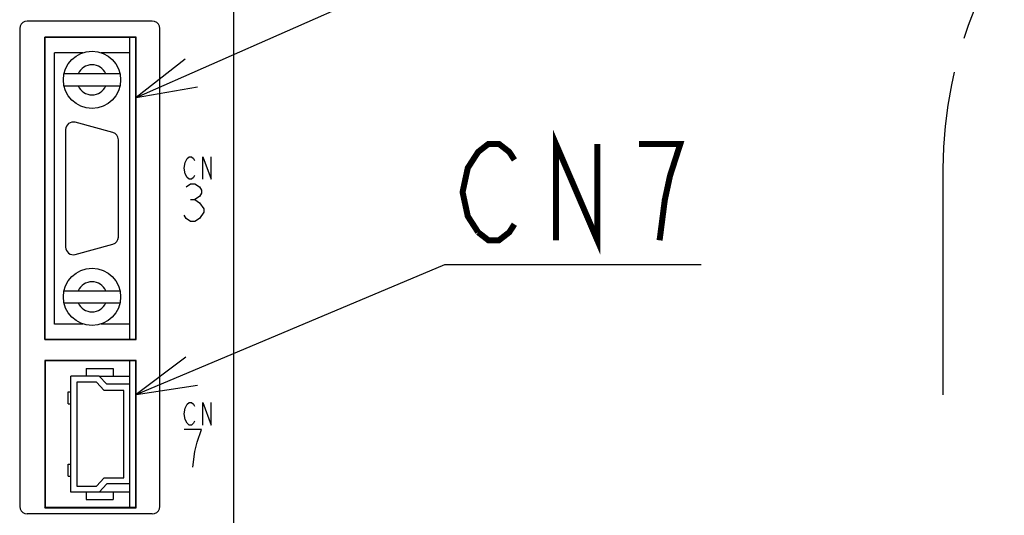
# Model space of a CAD drawing. Extents: x 0 to 840, y 0 to 594.
# Tile 8 of 24: x 466 to 531, y 357 to 389. Entities that reach past the tile are written whole.
import ezdxf

# ---------------------------------------------------------------- set-up
doc = ezdxf.new("R2010")
doc.units = 0
doc.header["$LTSCALE"] = 46.2
doc.linetypes.add('PHANTOM', pattern=[0.8, 0.45, -0.05, 0.1, -0.05, 0.1, -0.05])
doc.layers.get('0').update_dxf_attribs({"linetype": 'CONTINUOUS'})
for name, color, linetype in [('ALL_AXIS', 7, 'CONTINUOUS'), ('ALL_CURVE', 7, 'CONTINUOUS'), ('ALL_FEATURES', 7, 'CONTINUOUS'), ('ALL_NOTE', 7, 'CONTINUOUS')]:
    doc.layers.add(name, color=color, linetype=linetype)

msp = doc.modelspace()

# ---------------------------------------------------------------- linework, layer by layer
at = {"color": 7, "linetype": 'CONTINUOUS'}
for p, q in [((471.077, 365.75), (473.1, 365.75)), ((473.1, 358.05), (471.077, 358.05))]:
    msp.add_line(p, q, dxfattribs=at)
at = {"layer": 'ALL_AXIS', "color": 7, "linetype": 'CONTINUOUS'}
for p, q in [((473.1, 368.2), (473.1, 388.2)), ((469.992, 387.2), (468.1, 387.2)), ((473.1, 387.2), (471.208, 387.2)), ((471.979, 381.913), (469.479, 382.583)), ((468.85, 382.1), (468.85, 374.3)), ((472.35, 374.97), (472.35, 381.43)), ((469.479, 373.817), (471.979, 374.487)), ((469.992, 369.2), (468.1, 369.2)), ((473.1, 369.2), (471.208, 369.2)), ((473.1, 365.2), (473.1, 366.75)), ((473.1, 357.05), (473.1, 358.6))]:
    msp.add_line(p, q, dxfattribs=at)
for centre, start, end in [((469.35, 382.1), 75, 180), ((471.85, 381.43), 0, 75), ((471.85, 374.97), 285, 360), ((469.35, 374.3), 180, 285)]:
    msp.add_arc(centre, 0.5, start, end, dxfattribs=at)
at = {"layer": 'ALL_CURVE', "color": 4, "linetype": 'CONTINUOUS'}
for p, q in [((476.914, 380.175), (477.053, 380.3)), ((477.053, 380.3), (477.193, 380.3)), ((477.193, 380.3), (477.332, 380.175)), ((477.959, 378.8), (477.959, 380.3)), ((477.959, 380.3), (478.516, 378.8)), ((478.516, 378.8), (478.516, 380.3)), ((476.705, 379.55), (476.775, 379.925)), ((476.775, 379.925), (476.914, 380.175)), ((477.332, 380.175), (477.402, 380.05)), ((476.775, 379.175), (476.705, 379.55)), ((476.914, 378.925), (476.775, 379.175)), ((477.402, 379.05), (477.332, 378.925)), ((476.85, 378.292), (477.14, 378.5)), ((477.053, 378.8), (476.914, 378.925)), ((477.193, 378.8), (477.053, 378.8)), ((477.14, 378.5), (477.431, 378.5)), ((477.332, 378.925), (477.193, 378.8)), ((477.431, 378.5), (477.721, 378.292)), ((477.721, 378.292), (477.866, 378.083)), ((477.721, 377.667), (477.431, 377.458)), ((477.866, 377.875), (477.721, 377.667)), ((477.866, 378.083), (477.866, 377.875)), ((477.14, 377.458), (477.431, 377.458)), ((477.431, 377.458), (477.721, 377.25)), ((477.721, 377.25), (478.011, 376.833)), ((476.85, 376.208), (476.705, 376.417)), ((478.011, 376.625), (477.721, 376.208)), ((478.011, 376.833), (478.011, 376.625)), ((477.14, 376), (476.85, 376.208)), ((477.431, 376), (477.14, 376)), ((477.721, 376.208), (477.431, 376)), ((476.914, 363.875), (477.053, 364)), ((477.053, 364), (477.193, 364)), ((477.193, 364), (477.332, 363.875)), ((477.959, 362.5), (477.959, 364)), ((477.959, 364), (478.516, 362.5)), ((478.516, 362.5), (478.516, 364)), ((476.705, 363.25), (476.775, 363.625)), ((476.775, 363.625), (476.914, 363.875)), ((477.332, 363.875), (477.402, 363.75)), ((476.775, 362.875), (476.705, 363.25)), ((476.914, 362.625), (476.775, 362.875)), ((477.053, 362.5), (476.914, 362.625)), ((477.332, 362.625), (477.193, 362.5)), ((477.402, 362.75), (477.332, 362.625)), ((477.866, 362.2), (476.705, 362.2)), ((477.193, 362.5), (477.053, 362.5)), ((477.576, 361.367), (477.866, 362.2)), ((477.431, 360.742), (477.576, 361.367)), ((477.286, 359.7), (477.431, 360.742))]:
    msp.add_line(p, q, dxfattribs=at)
at = {"layer": 'ALL_FEATURES', "color": 7, "linetype": 'CONTINUOUS'}
for p, q in [((480, 272.5), (480, 439)), ((465.8, 388.8), (465.8, 357.1)), ((474.6, 389.3), (466.3, 389.3)), ((475.1, 357.1), (475.1, 388.8)), ((467.465, 368.165), (467.465, 388.235)), ((473.535, 388.235), (467.465, 388.235)), ((467.465, 388.235), (467.5, 388.2)), ((467.5, 368.2), (467.5, 388.2)), ((473.5, 388.2), (467.5, 388.2)), ((473.535, 388.235), (473.5, 388.2)), ((473.5, 368.2), (473.5, 388.2)), ((473.535, 368.165), (473.535, 388.235)), ((468.1, 369.2), (468.1, 387.2)), ((472.457, 385.8), (468.743, 385.8)), ((468.743, 385), (472.457, 385)), ((468.743, 371.4), (472.457, 371.4)), ((468.743, 370.6), (472.457, 370.6)), ((467.465, 368.165), (467.5, 368.2)), ((467.465, 368.165), (473.535, 368.165)), ((467.5, 368.2), (473.5, 368.2)), ((473.535, 368.165), (473.5, 368.2)), ((473.535, 366.785), (467.465, 366.785)), ((467.465, 366.785), (467.5, 366.75)), ((467.465, 366.785), (467.465, 357.015)), ((473.5, 366.75), (467.5, 366.75)), ((467.5, 366.75), (467.5, 357.05)), ((473.535, 366.785), (473.5, 366.75)), ((473.5, 357.05), (473.5, 366.75)), ((473.535, 357.015), (473.535, 366.785)), ((470.2, 366.25), (472, 366.25)), ((470.2, 366.25), (470.2, 365.75)), ((472, 366.25), (472, 365.75)), ((471.077, 365.75), (469.2, 365.75)), ((469.2, 358.05), (469.2, 365.75)), ((470.9, 365.35), (469.6, 365.35)), ((469.6, 365.35), (469.6, 358.45)), ((471.4, 364.8), (470.9, 365.35)), ((471.077, 365.75), (471.577, 365.2)), ((469.01, 364.7), (469.2, 364.7)), ((469.01, 363.9), (469.01, 364.7)), ((472.7, 364.8), (471.4, 364.8)), ((473.1, 365.2), (471.577, 365.2)), ((472.7, 359), (472.7, 364.8)), ((473.1, 358.6), (473.1, 365.2)), ((469.01, 363.9), (469.2, 363.9)), ((469.01, 359.9), (469.2, 359.9)), ((469.01, 359.1), (469.01, 359.9)), ((469.01, 359.1), (469.2, 359.1)), ((470.9, 358.45), (471.4, 359)), ((471.4, 359), (472.7, 359)), ((471.077, 358.05), (469.2, 358.05)), ((469.6, 358.45), (470.9, 358.45)), ((470.2, 358.05), (470.2, 357.55)), ((471.577, 358.6), (471.077, 358.05)), ((473.1, 358.6), (471.577, 358.6)), ((472, 358.05), (472, 357.55)), ((470.2, 357.55), (472, 357.55)), ((467.465, 357.015), (467.5, 357.05)), ((467.465, 357.015), (473.535, 357.015)), ((467.5, 357.05), (473.5, 357.05)), ((473.535, 357.015), (473.5, 357.05)), ((474.6, 356.6), (466.3, 356.6))]:
    msp.add_line(p, q, dxfattribs=at)
at = {"layer": 'ALL_FEATURES', "color": 8, "linetype": 'PHANTOM'}
msp.add_line((527.06, 379.5), (527.06, 364.5), dxfattribs=at)
at = {"layer": 'ALL_FEATURES', "color": 7, "linetype": 'CONTINUOUS'}
for points in [[(466.3, 389.3), (466.145, 389.276), (466.006, 389.205), (465.895, 389.094), (465.824, 388.955), (465.8, 388.8)], [(475.1, 388.8), (475.076, 388.955), (475.005, 389.094), (474.894, 389.205), (474.755, 389.276), (474.6, 389.3)], [(465.8, 357.1), (465.824, 356.945), (465.895, 356.806), (466.006, 356.695), (466.145, 356.624), (466.3, 356.6)], [(474.6, 356.6), (474.755, 356.624), (474.894, 356.695), (475.005, 356.806), (475.076, 356.945), (475.1, 357.1)]]:
    msp.add_lwpolyline(points, dxfattribs=at)
at = {"layer": 'ALL_FEATURES', "color": 1, "linetype": 'CONTINUOUS', "const_width": 0.084}
for points in [[(473.1, 368.2), (473.1, 388.2)], [(473.1, 365.2), (473.1, 366.75)], [(473.1, 357.05), (473.1, 358.6)]]:
    msp.add_lwpolyline(points, dxfattribs=at)
at = {"layer": 'ALL_FEATURES', "color": 7, "linetype": 'CONTINUOUS'}
for centre in [(470.6, 385.4), (470.6, 371)]:
    msp.add_circle(centre, 1.9, dxfattribs=at)
at = {"layer": 'ALL_FEATURES', "color": 8, "linetype": 'PHANTOM'}
msp.add_arc((554.71, 379.5), 27.65, 90, 180, dxfattribs=at)
at = {"layer": 'ALL_FEATURES', "color": 7, "linetype": 'CONTINUOUS'}
for centre, start, end in [((470.6, 385.4), 23.57818, 156.42182), ((470.6, 385.4), 203.57818, 336.42182), ((470.6, 371), 23.57818, 156.42182), ((470.6, 371), 203.57818, 336.42182)]:
    msp.add_arc(centre, 1, start, end, dxfattribs=at)
at = {"layer": 'ALL_NOTE', "color": 2, "linetype": 'CONTINUOUS'}
for p, q in [((473.535, 384.232), (492.901, 392.775)), ((473.535, 364.517), (494, 373.152)), ((494, 373.152), (494.5, 373.152)), ((494.5, 373.152), (511.012, 373.152))]:
    msp.add_line(p, q, dxfattribs=at)
for points in [[(476.791, 386.761), (473.535, 384.232), (477.598, 384.932)], [(476.832, 366.993), (473.535, 364.517), (477.609, 365.151)]]:
    msp.add_lwpolyline(points, dxfattribs=at)
at = {"layer": 'ALL_NOTE', "color": 2, "linetype": 'CONTINUOUS', "const_width": 0.4}
for points in [[(501.38, 374.752), (501.38, 381.152), (504.132, 374.752), (504.132, 381.152)], [(496.22, 375.285), (495.532, 376.352), (495.188, 377.952), (495.532, 379.552), (495.876, 380.085), (496.22, 380.619), (496.908, 381.152), (497.596, 381.152), (498.284, 380.619), (498.628, 380.085)], [(508.26, 374.752), (508.604, 377.418), (508.948, 379.018), (509.292, 380.085), (509.636, 381.152), (506.884, 381.152)], [(498.628, 375.818), (498.284, 375.285), (497.596, 374.752), (496.908, 374.752), (496.22, 375.285)]]:
    msp.add_lwpolyline(points, dxfattribs=at)

doc.saveas('drawing.dxf')
